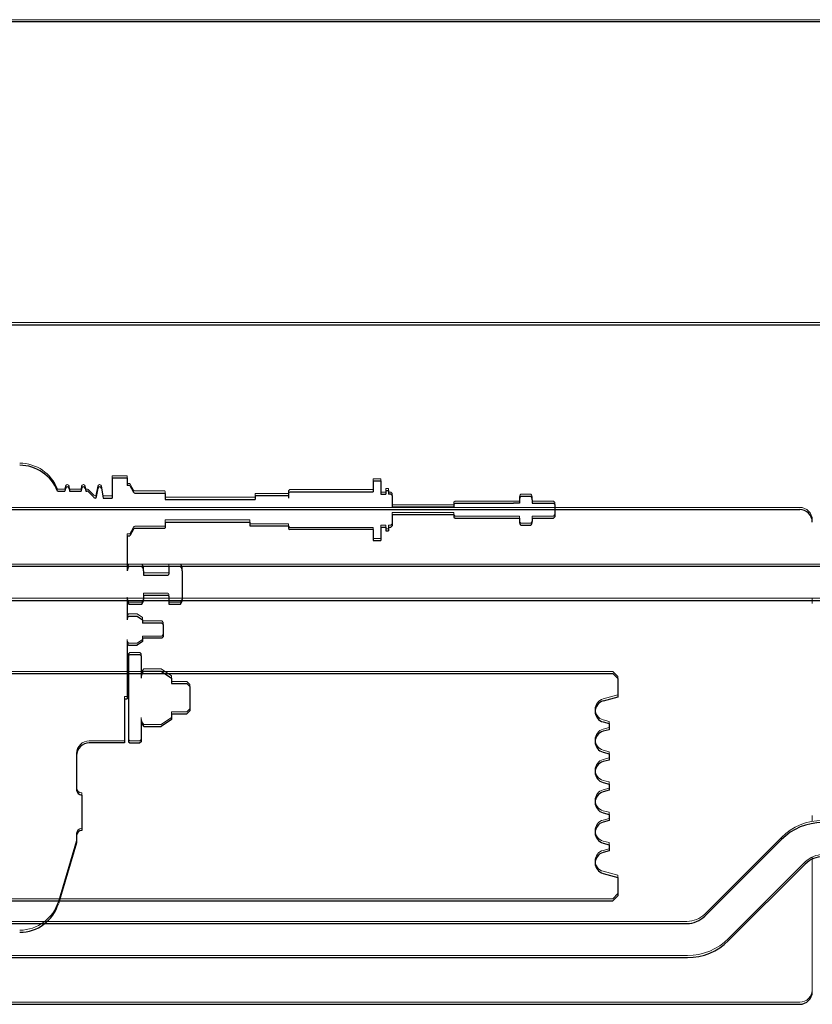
# Model space of a CAD drawing. Header units: millimetres. Extents: x -8642 to 28269, y -6609 to 3701.
# Tile 120 of 256: x 2313 to 2344, y -347 to -308. Entities that reach past the tile are written whole.
import ezdxf

# ---------------------------------------------------------------- set-up
doc = ezdxf.new("R2010")
doc.units = ezdxf.units.MM
doc.header["$LTSCALE"] = 1000
doc.header["$MEASUREMENT"] = 0
doc.linetypes.add('rzut 1 pietra$0$ArchiTECH.PC Solid Line Type', pattern=[0])
doc.linetypes.add('SUFIT_1 PIETRO$0$ArchiTECH.PC Solid Line Type', pattern=[0])
doc.layers.add('IS_ARCH', color=254, linetype='Continuous', lineweight=18)
doc.layers.add('SUFIT_1 PIETRO$0$INWENTARYZACJA', color=254, linetype='Continuous')

msp = doc.modelspace()

# ---------------------------------------------------------------- linework, layer by layer
at = {"layer": 'IS_ARCH', "linetype": 'rzut 1 pietra$0$ArchiTECH.PC Solid Line Type'}
for p, q in [((2383.87, -308), (2169.778, -308)), ((2384, -308), (2170, -308)), ((2181.778, -320), (2371.87, -320)), ((2182, -320), (2372, -320)), ((2182, -320), (2372, -320)), ((2182, -320), (2372, -320)), ((2182, -320), (2372, -320)), ((2316.568, -326.067), (2316.568, -326.867)), ((2316.568, -326.067), (2317.168, -326.067)), ((2316.568, -326.067), (2316.568, -326.867)), ((2316.568, -326.067), (2317.168, -326.067)), ((2316.568, -326.067), (2317.168, -326.067)), ((2316.568, -326.067), (2316.568, -326.867)), ((2317.168, -326.067), (2317.168, -326.367)), ((2317.168, -326.067), (2317.168, -326.367)), ((2317.168, -326.067), (2317.168, -326.367)), ((2317.265, -326.367), (2317.168, -326.367)), ((2317.265, -326.367), (2317.168, -326.367)), ((2317.265, -326.367), (2317.168, -326.367)), ((2317.265, -326.367), (2317.421, -326.637)), ((2317.265, -326.367), (2317.421, -326.637)), ((2317.265, -326.367), (2317.421, -326.637)), ((2326.908, -326.182), (2326.908, -326.617)), ((2326.908, -326.182), (2327.208, -326.182)), ((2326.908, -326.182), (2326.908, -326.617)), ((2326.908, -326.182), (2327.208, -326.182)), ((2326.908, -326.182), (2327.208, -326.182)), ((2326.908, -326.182), (2326.908, -326.617)), ((2327.208, -326.182), (2327.208, -326.717)), ((2327.208, -326.182), (2327.208, -326.717)), ((2327.208, -326.182), (2327.208, -326.717)), ((2314.403, -326.592), (2314.699, -326.592)), ((2314.403, -326.592), (2314.699, -326.592)), ((2314.403, -326.592), (2314.699, -326.592)), ((2314.72, -326.479), (2314.699, -326.592)), ((2314.72, -326.479), (2314.699, -326.592)), ((2314.72, -326.479), (2314.699, -326.592)), ((2314.867, -326.479), (2314.888, -326.592)), ((2314.867, -326.479), (2314.888, -326.592)), ((2314.867, -326.479), (2314.888, -326.592)), ((2314.888, -326.592), (2315.339, -326.592)), ((2314.888, -326.592), (2315.339, -326.592)), ((2314.888, -326.592), (2315.339, -326.592)), ((2315.36, -326.479), (2315.339, -326.592)), ((2315.36, -326.479), (2315.339, -326.592)), ((2315.36, -326.479), (2315.339, -326.592)), ((2315.507, -326.479), (2315.528, -326.592)), ((2315.507, -326.479), (2315.528, -326.592)), ((2315.507, -326.479), (2315.528, -326.592)), ((2315.528, -326.592), (2315.573, -326.592)), ((2315.528, -326.592), (2315.573, -326.592)), ((2315.528, -326.592), (2315.573, -326.592)), ((2315.615, -326.61), (2315.826, -326.82)), ((2315.615, -326.61), (2315.826, -326.82)), ((2315.615, -326.61), (2315.826, -326.82)), ((2316, -326.479), (2315.929, -326.867)), ((2316, -326.479), (2315.929, -326.867)), ((2316, -326.479), (2315.929, -326.867)), ((2316.147, -326.479), (2316.218, -326.867)), ((2316.147, -326.479), (2316.218, -326.867)), ((2316.147, -326.479), (2316.218, -326.867)), ((2316.568, -326.567), (2316.568, -326.867)), ((2316.568, -326.567), (2316.568, -326.867)), ((2316.568, -326.567), (2316.568, -326.867)), ((2317.473, -326.667), (2318.653, -326.667)), ((2317.473, -326.667), (2318.653, -326.667)), ((2317.473, -326.667), (2318.653, -326.667)), ((2318.653, -326.667), (2318.673, -326.687)), ((2318.653, -326.667), (2318.673, -326.687)), ((2318.653, -326.667), (2318.673, -326.687)), ((2318.673, -326.687), (2318.673, -326.917)), ((2318.673, -326.687), (2318.673, -326.917)), ((2318.673, -326.687), (2318.673, -326.917)), ((2322.229, -326.767), (2323.558, -326.767)), ((2322.229, -326.767), (2322.229, -326.917)), ((2322.229, -326.767), (2323.558, -326.767)), ((2322.229, -326.767), (2322.229, -326.917)), ((2322.229, -326.767), (2322.229, -326.917)), ((2322.229, -326.767), (2323.558, -326.767)), ((2323.608, -326.617), (2323.558, -326.667)), ((2323.608, -326.617), (2323.558, -326.667)), ((2323.608, -326.617), (2323.558, -326.667)), ((2323.558, -326.667), (2323.558, -326.867)), ((2323.558, -326.667), (2323.558, -326.867)), ((2323.558, -326.667), (2323.558, -326.867)), ((2323.608, -326.617), (2326.908, -326.617)), ((2323.608, -326.617), (2326.908, -326.617)), ((2323.608, -326.617), (2326.908, -326.617)), ((2327.208, -326.717), (2327.408, -326.717)), ((2327.208, -326.717), (2327.408, -326.717)), ((2327.208, -326.717), (2327.408, -326.717)), ((2327.408, -326.567), (2327.408, -326.717)), ((2327.408, -326.567), (2327.518, -326.567)), ((2327.408, -326.567), (2327.408, -326.717)), ((2327.408, -326.567), (2327.518, -326.567)), ((2327.408, -326.567), (2327.518, -326.567)), ((2327.408, -326.567), (2327.408, -326.717)), ((2327.518, -326.567), (2327.518, -326.717)), ((2327.518, -326.567), (2327.518, -326.717)), ((2327.518, -326.567), (2327.518, -326.717)), ((2327.608, -326.717), (2327.518, -326.717)), ((2327.608, -326.717), (2327.518, -326.717)), ((2327.608, -326.717), (2327.518, -326.717)), ((2327.608, -326.717), (2327.658, -326.767)), ((2327.608, -326.717), (2327.658, -326.767)), ((2327.608, -326.717), (2327.658, -326.767)), ((2327.658, -326.767), (2327.658, -326.942)), ((2327.658, -326.767), (2327.658, -326.942)), ((2327.658, -326.767), (2327.658, -326.942)), ((2332.76, -326.79), (2333.152, -326.79)), ((2332.76, -326.79), (2333.152, -326.79)), ((2332.76, -326.79), (2333.152, -326.79)), ((2316.218, -326.867), (2316.568, -326.867)), ((2316.218, -326.867), (2316.568, -326.867)), ((2316.218, -326.867), (2316.568, -326.867)), ((2318.673, -326.917), (2322.229, -326.917)), ((2318.673, -326.917), (2322.229, -326.917)), ((2318.673, -326.917), (2322.229, -326.917)), ((2327.658, -326.942), (2327.658, -327.017)), ((2327.658, -326.942), (2327.658, -327.017)), ((2327.658, -326.942), (2327.658, -327.017)), ((2327.658, -327.017), (2327.658, -327.217)), ((2327.658, -327.017), (2327.658, -327.217)), ((2327.658, -327.017), (2327.658, -327.217)), ((2327.658, -327.217), (2330.106, -327.217)), ((2327.658, -327.217), (2330.106, -327.217)), ((2327.658, -327.217), (2330.106, -327.217)), ((2330.156, -327.067), (2330.106, -327.117)), ((2330.156, -327.067), (2330.106, -327.117)), ((2330.156, -327.067), (2330.106, -327.117)), ((2330.106, -327.117), (2330.106, -327.217)), ((2330.106, -327.117), (2330.106, -327.217)), ((2330.106, -327.117), (2330.106, -327.217)), ((2330.156, -327.067), (2332.462, -327.067)), ((2330.156, -327.067), (2332.462, -327.067)), ((2330.156, -327.067), (2332.462, -327.067)), ((2332.706, -327.067), (2332.462, -327.067)), ((2332.706, -327.067), (2332.462, -327.067)), ((2332.706, -327.067), (2332.462, -327.067)), ((2332.706, -326.934), (2332.706, -327.067)), ((2332.706, -326.934), (2332.706, -327.067)), ((2332.706, -326.934), (2332.706, -327.067)), ((2333.206, -326.934), (2333.206, -327.067)), ((2333.206, -326.934), (2333.206, -327.067)), ((2333.206, -326.934), (2333.206, -327.067)), ((2333.206, -327.067), (2334.046, -327.067)), ((2333.206, -327.067), (2334.046, -327.067)), ((2333.206, -327.067), (2334.046, -327.067)), ((2334.046, -327.067), (2334.106, -327.127)), ((2334.046, -327.067), (2334.106, -327.127)), ((2334.046, -327.067), (2334.106, -327.127)), ((2334.106, -327.127), (2334.106, -327.607)), ((2334.106, -327.127), (2334.106, -327.607)), ((2334.106, -327.127), (2334.106, -327.607)), ((2287.2, -327.32), (2343.8, -327.32)), ((2287.2, -327.32), (2343.8, -327.32)), ((2287.2, -327.32), (2343.8, -327.32)), ((2327.658, -327.517), (2330.106, -327.517)), ((2327.658, -327.517), (2327.658, -327.717)), ((2327.658, -327.517), (2330.106, -327.517)), ((2327.658, -327.517), (2327.658, -327.717)), ((2327.658, -327.517), (2327.658, -327.717)), ((2327.658, -327.517), (2330.106, -327.517)), ((2330.106, -327.517), (2330.106, -327.617)), ((2330.106, -327.517), (2330.106, -327.617)), ((2330.106, -327.517), (2330.106, -327.617)), ((2330.106, -327.617), (2330.156, -327.667)), ((2330.106, -327.617), (2330.156, -327.667)), ((2330.106, -327.617), (2330.156, -327.667)), ((2334.106, -327.607), (2334.046, -327.667)), ((2334.106, -327.607), (2334.046, -327.667)), ((2334.106, -327.607), (2334.046, -327.667)), ((2318.673, -327.817), (2322.03, -327.817)), ((2318.673, -327.817), (2318.673, -327.857)), ((2318.673, -327.817), (2322.03, -327.817)), ((2318.673, -327.817), (2318.673, -327.857)), ((2318.673, -327.817), (2318.673, -327.857)), ((2318.673, -327.817), (2322.03, -327.817)), ((2318.673, -327.857), (2318.673, -328.047)), ((2318.673, -327.857), (2318.673, -328.047)), ((2318.673, -327.857), (2318.673, -328.047)), ((2322.03, -327.817), (2322.03, -327.967)), ((2322.03, -327.817), (2322.03, -327.967)), ((2322.03, -327.817), (2322.03, -327.967)), ((2322.03, -327.967), (2323.558, -327.967)), ((2322.03, -327.967), (2323.558, -327.967)), ((2322.03, -327.967), (2323.558, -327.967)), ((2323.558, -327.967), (2323.558, -328.067)), ((2323.558, -327.967), (2323.558, -328.067)), ((2323.558, -327.967), (2323.558, -328.067)), ((2327.208, -328.017), (2327.408, -328.017)), ((2327.208, -328.017), (2327.208, -328.552)), ((2327.208, -328.017), (2327.408, -328.017)), ((2327.208, -328.017), (2327.208, -328.552)), ((2327.208, -328.017), (2327.208, -328.552)), ((2327.208, -328.017), (2327.408, -328.017)), ((2327.408, -328.017), (2327.408, -328.167)), ((2327.408, -328.017), (2327.408, -328.167)), ((2327.408, -328.017), (2327.408, -328.167)), ((2327.518, -328.017), (2327.608, -328.017)), ((2327.518, -328.017), (2327.518, -328.167)), ((2327.518, -328.017), (2327.608, -328.017)), ((2327.518, -328.017), (2327.518, -328.167)), ((2327.518, -328.017), (2327.518, -328.167)), ((2327.518, -328.017), (2327.608, -328.017)), ((2327.658, -327.967), (2327.608, -328.017)), ((2327.658, -327.967), (2327.608, -328.017)), ((2327.658, -327.967), (2327.608, -328.017)), ((2327.658, -327.717), (2327.658, -327.792)), ((2327.658, -327.717), (2327.658, -327.792)), ((2327.658, -327.717), (2327.658, -327.792)), ((2327.658, -327.792), (2327.658, -327.967)), ((2327.658, -327.792), (2327.658, -327.967)), ((2327.658, -327.792), (2327.658, -327.967)), ((2330.156, -327.667), (2332.706, -327.667)), ((2330.156, -327.667), (2332.706, -327.667)), ((2330.156, -327.667), (2332.706, -327.667)), ((2332.706, -327.667), (2332.706, -327.8)), ((2332.706, -327.667), (2332.706, -327.8)), ((2332.706, -327.667), (2332.706, -327.8)), ((2332.76, -327.944), (2333.152, -327.944)), ((2332.76, -327.944), (2333.152, -327.944)), ((2332.76, -327.944), (2333.152, -327.944)), ((2333.206, -327.667), (2334.046, -327.667)), ((2333.206, -327.667), (2333.206, -327.8)), ((2333.206, -327.667), (2334.046, -327.667)), ((2333.206, -327.667), (2333.206, -327.8)), ((2333.206, -327.667), (2333.206, -327.8)), ((2333.206, -327.667), (2334.046, -327.667)), ((2317.168, -328.367), (2317.265, -328.367)), ((2317.168, -328.367), (2317.168, -328.467)), ((2317.168, -328.367), (2317.168, -329.078)), ((2317.168, -328.367), (2317.265, -328.367)), ((2317.168, -328.367), (2317.168, -328.467)), ((2317.168, -328.367), (2317.168, -329.078)), ((2317.168, -328.367), (2317.168, -329.078)), ((2317.168, -328.367), (2317.168, -328.467)), ((2317.168, -328.367), (2317.265, -328.367)), ((2317.421, -328.097), (2317.265, -328.367)), ((2317.421, -328.097), (2317.265, -328.367)), ((2317.421, -328.097), (2317.265, -328.367)), ((2318.653, -328.067), (2317.473, -328.067)), ((2318.653, -328.067), (2317.473, -328.067)), ((2318.653, -328.067), (2317.473, -328.067)), ((2318.673, -328.047), (2318.653, -328.067)), ((2318.673, -328.047), (2318.653, -328.067)), ((2318.673, -328.047), (2318.653, -328.067)), ((2323.558, -328.067), (2323.608, -328.117)), ((2323.558, -328.067), (2323.608, -328.117)), ((2323.558, -328.067), (2323.608, -328.117)), ((2326.908, -328.117), (2323.608, -328.117)), ((2326.908, -328.117), (2323.608, -328.117)), ((2326.908, -328.117), (2323.608, -328.117)), ((2326.908, -328.117), (2326.908, -328.552)), ((2326.908, -328.117), (2326.908, -328.552)), ((2326.908, -328.117), (2326.908, -328.552)), ((2327.408, -328.167), (2327.518, -328.167)), ((2327.408, -328.167), (2327.518, -328.167)), ((2327.408, -328.167), (2327.518, -328.167)), ((2326.908, -328.552), (2327.208, -328.552)), ((2326.908, -328.552), (2327.208, -328.552)), ((2326.908, -328.552), (2327.208, -328.552)), ((2317.168, -329.078), (2317.168, -329.754)), ((2317.168, -329.078), (2317.168, -329.754)), ((2317.168, -329.078), (2317.168, -329.754)), ((2282.35, -329.57), (2348.55, -329.57)), ((2282.35, -329.57), (2348.55, -329.57)), ((2282.35, -329.57), (2348.55, -329.57)), ((2317.238, -329.567), (2317.748, -329.567)), ((2317.238, -329.567), (2317.748, -329.567)), ((2317.238, -329.567), (2317.748, -329.567)), ((2318.819, -329.567), (2319.279, -329.567)), ((2318.819, -329.567), (2318.819, -329.877)), ((2318.819, -329.567), (2319.279, -329.567)), ((2318.819, -329.567), (2318.819, -329.877)), ((2318.819, -329.567), (2318.819, -329.877)), ((2318.819, -329.567), (2319.279, -329.567)), ((2317.818, -329.754), (2317.818, -329.917)), ((2317.818, -329.754), (2317.818, -329.917)), ((2317.818, -329.754), (2317.818, -329.917)), ((2317.818, -329.917), (2318.779, -329.917)), ((2317.818, -329.917), (2318.779, -329.917)), ((2317.818, -329.917), (2318.779, -329.917)), ((2319.349, -329.754), (2319.349, -330.88)), ((2319.349, -329.754), (2319.349, -330.88)), ((2319.349, -329.754), (2319.349, -330.88)), ((2317.818, -330.717), (2318.779, -330.717)), ((2317.818, -330.717), (2317.818, -330.88)), ((2317.818, -330.717), (2318.779, -330.717)), ((2317.818, -330.717), (2317.818, -330.88)), ((2317.818, -330.717), (2317.818, -330.88)), ((2317.818, -330.717), (2318.779, -330.717)), ((2282.35, -330.92), (2348.55, -330.92)), ((2282.35, -330.92), (2348.55, -330.92)), ((2282.35, -330.92), (2348.55, -330.92)), ((2317.168, -330.88), (2317.168, -331.684)), ((2317.168, -330.88), (2317.168, -331.684)), ((2317.168, -330.88), (2317.168, -331.684)), ((2317.238, -331.068), (2317.748, -331.068)), ((2317.238, -331.068), (2317.748, -331.068)), ((2317.238, -331.068), (2317.748, -331.068)), ((2318.819, -330.757), (2318.819, -331.068)), ((2318.819, -330.757), (2318.819, -331.068)), ((2318.819, -330.757), (2318.819, -331.068)), ((2318.819, -331.068), (2319.279, -331.068)), ((2318.819, -331.068), (2319.279, -331.068)), ((2318.819, -331.068), (2319.279, -331.068)), ((2344.3, -330.92), (2344.3, -331.12)), ((2344.3, -330.92), (2344.3, -331.12)), ((2344.3, -330.92), (2344.3, -331.12)), ((2317.222, -331.54), (2317.564, -331.54)), ((2317.222, -331.54), (2317.564, -331.54)), ((2317.222, -331.54), (2317.564, -331.54)), ((2317.564, -331.54), (2317.768, -331.684)), ((2317.564, -331.54), (2317.768, -331.684)), ((2317.564, -331.54), (2317.768, -331.684)), ((2317.768, -331.684), (2317.768, -331.817)), ((2317.768, -331.684), (2317.768, -331.817)), ((2317.768, -331.684), (2317.768, -331.817)), ((2318.535, -331.817), (2317.768, -331.817)), ((2318.535, -331.817), (2317.768, -331.817)), ((2318.535, -331.817), (2317.768, -331.817)), ((2318.535, -331.817), (2318.595, -331.877)), ((2318.535, -331.817), (2318.595, -331.877)), ((2318.535, -331.817), (2318.595, -331.877)), ((2318.595, -331.877), (2318.595, -332.357)), ((2318.595, -331.877), (2318.595, -332.357)), ((2318.595, -331.877), (2318.595, -332.357)), ((2317.168, -332.55), (2317.168, -334.817)), ((2317.168, -332.55), (2317.168, -334.817)), ((2317.168, -332.55), (2317.168, -334.817)), ((2317.222, -332.694), (2317.564, -332.694)), ((2317.222, -332.694), (2317.564, -332.694)), ((2317.222, -332.694), (2317.564, -332.694)), ((2317.768, -332.55), (2317.564, -332.694)), ((2317.768, -332.55), (2317.564, -332.694)), ((2317.768, -332.55), (2317.564, -332.694)), ((2317.768, -332.417), (2317.768, -332.55)), ((2318.535, -332.417), (2317.768, -332.417)), ((2317.768, -332.417), (2317.768, -332.55)), ((2318.535, -332.417), (2317.768, -332.417)), ((2318.535, -332.417), (2317.768, -332.417)), ((2317.768, -332.417), (2317.768, -332.55)), ((2318.595, -332.357), (2318.535, -332.417)), ((2318.595, -332.357), (2318.535, -332.417)), ((2318.595, -332.357), (2318.535, -332.417)), ((2317.268, -333.067), (2317.218, -333.117)), ((2317.268, -333.067), (2317.218, -333.117)), ((2317.268, -333.067), (2317.218, -333.117)), ((2317.268, -333.067), (2317.668, -333.067)), ((2317.268, -333.067), (2317.668, -333.067)), ((2317.268, -333.067), (2317.668, -333.067)), ((2317.668, -333.067), (2317.718, -333.117)), ((2317.668, -333.067), (2317.718, -333.117)), ((2317.668, -333.067), (2317.718, -333.117)), ((2317.218, -333.117), (2317.218, -336.517)), ((2317.218, -333.117), (2317.218, -336.517)), ((2317.218, -333.117), (2317.218, -336.517)), ((2317.718, -333.117), (2317.718, -333.994)), ((2317.718, -333.117), (2317.718, -333.994)), ((2317.718, -333.117), (2317.718, -333.994)), ((2294.6, -333.82), (2336.4, -333.82)), ((2294.6, -333.82), (2336.4, -333.82)), ((2294.6, -333.82), (2336.4, -333.82)), ((2317.82, -333.72), (2318.516, -333.72)), ((2317.82, -333.72), (2318.516, -333.72)), ((2317.82, -333.72), (2318.516, -333.72)), ((2318.516, -333.72), (2318.918, -333.994)), ((2318.516, -333.72), (2318.918, -333.994)), ((2318.516, -333.72), (2318.918, -333.994)), ((2336.4, -333.82), (2336.6, -334.02)), ((2336.4, -333.82), (2336.6, -334.02)), ((2336.4, -333.82), (2336.6, -334.02)), ((2318.918, -333.994), (2318.918, -334.217)), ((2318.918, -333.994), (2318.918, -334.217)), ((2318.918, -333.994), (2318.918, -334.217)), ((2318.918, -334.217), (2319.527, -334.217)), ((2318.918, -334.217), (2319.527, -334.217)), ((2318.918, -334.217), (2319.527, -334.217)), ((2319.527, -334.217), (2319.647, -334.337)), ((2319.527, -334.217), (2319.647, -334.337)), ((2319.527, -334.217), (2319.647, -334.337)), ((2336.6, -334.02), (2336.6, -334.749)), ((2336.6, -334.02), (2336.6, -334.749)), ((2336.6, -334.02), (2336.6, -334.749)), ((2319.647, -334.337), (2319.647, -335.297)), ((2319.647, -334.337), (2319.647, -335.297)), ((2319.647, -334.337), (2319.647, -335.297)), ((2317.065, -334.817), (2317.065, -336.567)), ((2317.065, -334.817), (2317.168, -334.817)), ((2317.065, -334.817), (2317.065, -336.567)), ((2317.065, -334.817), (2317.168, -334.817)), ((2317.065, -334.817), (2317.168, -334.817)), ((2317.065, -334.817), (2317.065, -336.567)), ((2336.6, -334.749), (2336.019, -334.905)), ((2336.6, -334.749), (2336.019, -334.905)), ((2336.6, -334.749), (2336.019, -334.905)), ((2318.918, -335.417), (2318.918, -335.64)), ((2318.918, -335.417), (2319.527, -335.417)), ((2318.918, -335.417), (2318.918, -335.64)), ((2318.918, -335.417), (2319.527, -335.417)), ((2318.918, -335.417), (2319.527, -335.417)), ((2318.918, -335.417), (2318.918, -335.64)), ((2319.647, -335.297), (2319.527, -335.417)), ((2319.647, -335.297), (2319.527, -335.417)), ((2319.647, -335.297), (2319.527, -335.417)), ((2317.718, -335.64), (2317.718, -336.517)), ((2317.718, -335.64), (2317.718, -336.517)), ((2317.718, -335.64), (2317.718, -336.517)), ((2318.918, -335.64), (2318.516, -335.914)), ((2318.918, -335.64), (2318.516, -335.914)), ((2318.918, -335.64), (2318.516, -335.914)), ((2336.019, -335.735), (2336.25, -335.797)), ((2336.019, -335.735), (2336.25, -335.797)), ((2336.019, -335.735), (2336.25, -335.797)), ((2336.25, -335.797), (2336.25, -336.043)), ((2336.25, -335.797), (2336.25, -336.043)), ((2336.25, -335.797), (2336.25, -336.043)), ((2317.82, -335.914), (2318.516, -335.914)), ((2317.82, -335.914), (2318.516, -335.914)), ((2317.82, -335.914), (2318.516, -335.914)), ((2336.25, -336.043), (2336.019, -336.105)), ((2336.25, -336.043), (2336.019, -336.105)), ((2336.25, -336.043), (2336.019, -336.105)), ((2317.065, -336.567), (2315.665, -336.567)), ((2317.065, -336.567), (2315.665, -336.567)), ((2317.065, -336.567), (2315.665, -336.567)), ((2317.218, -336.517), (2317.268, -336.567)), ((2317.218, -336.517), (2317.268, -336.567)), ((2317.218, -336.517), (2317.268, -336.567)), ((2317.268, -336.567), (2317.668, -336.567)), ((2317.268, -336.567), (2317.668, -336.567)), ((2317.268, -336.567), (2317.668, -336.567)), ((2317.718, -336.517), (2317.668, -336.567)), ((2317.718, -336.517), (2317.668, -336.567)), ((2317.718, -336.517), (2317.668, -336.567)), ((2336.019, -336.935), (2336.25, -336.997)), ((2336.019, -336.935), (2336.25, -336.997)), ((2336.019, -336.935), (2336.25, -336.997)), ((2315.165, -337.067), (2315.165, -338.431)), ((2315.165, -337.067), (2315.165, -338.431)), ((2315.165, -337.067), (2315.165, -338.431)), ((2336.25, -337.243), (2336.019, -337.305)), ((2336.25, -337.243), (2336.019, -337.305)), ((2336.25, -337.243), (2336.019, -337.305)), ((2336.25, -336.997), (2336.25, -337.243)), ((2336.25, -336.997), (2336.25, -337.243)), ((2336.25, -336.997), (2336.25, -337.243)), ((2336.019, -338.135), (2336.25, -338.197)), ((2336.019, -338.135), (2336.25, -338.197)), ((2336.019, -338.135), (2336.25, -338.197)), ((2336.25, -338.443), (2336.019, -338.505)), ((2336.25, -338.443), (2336.019, -338.505)), ((2336.25, -338.443), (2336.019, -338.505)), ((2336.25, -338.197), (2336.25, -338.443)), ((2336.25, -338.197), (2336.25, -338.443)), ((2336.25, -338.197), (2336.25, -338.443)), ((2315.365, -338.631), (2315.365, -340.031)), ((2315.365, -338.631), (2315.365, -340.031)), ((2315.365, -338.631), (2315.365, -340.031)), ((2336.019, -339.335), (2336.25, -339.397)), ((2336.019, -339.335), (2336.25, -339.397)), ((2336.019, -339.335), (2336.25, -339.397)), ((2336.25, -339.643), (2336.019, -339.705)), ((2336.25, -339.643), (2336.019, -339.705)), ((2336.25, -339.643), (2336.019, -339.705)), ((2336.25, -339.397), (2336.25, -339.643)), ((2336.25, -339.397), (2336.25, -339.643)), ((2336.25, -339.397), (2336.25, -339.643)), ((2344.3, -339.52), (2344.3, -339.756)), ((2344.3, -339.52), (2344.3, -339.756)), ((2344.3, -339.52), (2344.3, -339.756)), ((2315.165, -340.231), (2315.165, -340.517)), ((2315.165, -340.231), (2315.165, -340.517)), ((2315.165, -340.231), (2315.165, -340.517)), ((2343.078, -340.394), (2340.044, -343.427)), ((2343.078, -340.394), (2340.044, -343.427)), ((2343.078, -340.394), (2340.044, -343.427)), ((2315.165, -340.517), (2314.442, -342.927)), ((2315.165, -340.517), (2314.442, -342.927)), ((2315.165, -340.517), (2314.442, -342.927)), ((2336.019, -340.535), (2336.25, -340.597)), ((2336.019, -340.535), (2336.25, -340.597)), ((2336.019, -340.535), (2336.25, -340.597)), ((2336.25, -340.843), (2336.019, -340.905)), ((2336.25, -340.843), (2336.019, -340.905)), ((2336.25, -340.843), (2336.019, -340.905)), ((2336.25, -340.597), (2336.25, -340.843)), ((2336.25, -340.597), (2336.25, -340.843)), ((2336.25, -340.597), (2336.25, -340.843)), ((2344.3, -341.165), (2344.3, -346.42)), ((2344.3, -341.165), (2344.3, -346.42)), ((2344.3, -341.165), (2344.3, -346.42)), ((2344.018, -341.363), (2340.984, -344.396)), ((2344.018, -341.363), (2340.984, -344.396)), ((2344.018, -341.363), (2340.984, -344.396)), ((2336.019, -341.735), (2336.6, -341.891)), ((2336.019, -341.735), (2336.6, -341.891)), ((2336.019, -341.735), (2336.6, -341.891)), ((2336.6, -341.891), (2336.6, -342.62)), ((2336.6, -341.891), (2336.6, -342.62)), ((2336.6, -341.891), (2336.6, -342.62)), ((2294.6, -342.82), (2336.4, -342.82)), ((2294.6, -342.82), (2336.4, -342.82)), ((2294.6, -342.82), (2336.4, -342.82)), ((2336.6, -342.62), (2336.4, -342.82)), ((2336.6, -342.62), (2336.4, -342.82)), ((2336.6, -342.62), (2336.4, -342.82)), ((2291.663, -343.72), (2339.337, -343.72)), ((2291.663, -343.72), (2339.337, -343.72)), ((2291.663, -343.72), (2339.337, -343.72)), ((2291.642, -345.07), (2339.358, -345.07)), ((2291.642, -345.07), (2339.358, -345.07)), ((2291.642, -345.07), (2339.358, -345.07)), ((2287.2, -346.92), (2343.8, -346.92)), ((2287.2, -346.92), (2343.8, -346.92)), ((2287.2, -346.92), (2343.8, -346.92))]:
    msp.add_line(p, q, dxfattribs=at)
for centre, radius, start, end in [((2312.909, -327.167), 1.6, 21.0618, 90), ((2314.794, -326.492), 0.075, 10.3625, 169.6375), ((2315.434, -326.492), 0.075, 10.3625, 169.6375), ((2316.074, -326.492), 0.075, 10.3625, 169.6375), ((2315.573, -326.652), 0.06, 45, 90), ((2315.939, -326.707), 0.16, 225, 266.3379), ((2317.473, -326.607), 0.06, 210, 270), ((2332.926, -326.934), 0.221, 139.1176, 180), ((2332.985, -326.934), 0.221, 0, 40.8824), ((2343.8, -327.82), 0.5, 0, 90), ((2332.926, -327.8), 0.221, 180, 220.8824), ((2332.985, -327.8), 0.221, 319.1176, 0), ((2317.473, -328.127), 0.06, 90, 150), ((2317.455, -329.754), 0.287, 139.1176, 180), ((2317.531, -329.754), 0.287, 0, 40.8824), ((2319.062, -329.754), 0.287, 0, 40.8824), ((2318.779, -329.877), 0.04, 270, 0), ((2318.779, -330.757), 0.04, 0, 90), ((2317.455, -330.88), 0.287, 180, 220.8824), ((2317.531, -330.88), 0.287, 319.1176, 0), ((2319.062, -330.88), 0.287, 319.1176, 0), ((2317.388, -331.684), 0.221, 139.1176, 180), ((2317.388, -332.55), 0.221, 180, 220.8824), ((2318.137, -333.994), 0.419, 139.1176, 180), ((2336.13, -335.32), 0.43, 105, 180), ((2336.13, -335.32), 0.43, 180, 255), ((2318.137, -335.64), 0.419, 180, 220.8824), ((2336.13, -336.52), 0.43, 105, 180), ((2315.665, -337.067), 0.5, 90, 180), ((2336.13, -336.52), 0.43, 180, 255), ((2336.13, -337.72), 0.43, 105, 180), ((2336.13, -337.72), 0.43, 180, 255), ((2315.365, -338.431), 0.2, 180, 270), ((2336.13, -338.92), 0.43, 105, 180), ((2336.13, -338.92), 0.43, 180, 255), ((2336.13, -340.12), 0.43, 105, 180), ((2344.704, -342.02), 2.3, 90, 135), ((2315.365, -340.231), 0.2, 90, 180), ((2336.13, -340.12), 0.43, 180, 255), ((2336.13, -341.32), 0.43, 105, 180), ((2344.725, -342.07), 1, 90, 135), ((2336.13, -341.32), 0.43, 180, 255), ((2312.909, -342.467), 1.6, 270, 343.3008), ((2339.337, -342.72), 1, 270, 315), ((2339.358, -342.77), 2.3, 270, 315), ((2343.8, -346.42), 0.5, 270, 0)]:
    msp.add_arc(centre, radius, start, end, dxfattribs=at)
at = {"layer": 'SUFIT_1 PIETRO$0$INWENTARYZACJA', "linetype": 'SUFIT_1 PIETRO$0$ArchiTECH.PC Solid Line Type'}
for p, q in [((2383.87, -308.084), (2169.778, -308.084)), ((2384, -308.084), (2170, -308.084)), ((2181.778, -320.084), (2371.87, -320.084)), ((2182, -320.084), (2372, -320.084)), ((2182, -320.084), (2372, -320.084)), ((2182, -320.084), (2372, -320.084)), ((2182, -320.084), (2372, -320.084)), ((2316.568, -326.151), (2316.568, -326.951)), ((2316.568, -326.151), (2317.168, -326.151)), ((2316.568, -326.151), (2317.168, -326.151)), ((2316.568, -326.151), (2316.568, -326.951)), ((2316.568, -326.151), (2317.168, -326.151)), ((2316.568, -326.151), (2316.568, -326.951)), ((2317.168, -326.151), (2317.168, -326.451)), ((2317.168, -326.151), (2317.168, -326.451)), ((2317.168, -326.151), (2317.168, -326.451)), ((2317.265, -326.451), (2317.168, -326.451)), ((2317.265, -326.451), (2317.168, -326.451)), ((2317.265, -326.451), (2317.168, -326.451)), ((2317.265, -326.451), (2317.421, -326.721)), ((2317.265, -326.451), (2317.421, -326.721)), ((2317.265, -326.451), (2317.421, -326.721)), ((2326.908, -326.266), (2326.908, -326.701)), ((2326.908, -326.266), (2327.208, -326.266)), ((2326.908, -326.266), (2327.208, -326.266)), ((2326.908, -326.266), (2326.908, -326.701)), ((2326.908, -326.266), (2327.208, -326.266)), ((2326.908, -326.266), (2326.908, -326.701)), ((2327.208, -326.266), (2327.208, -326.801)), ((2327.208, -326.266), (2327.208, -326.801)), ((2327.208, -326.266), (2327.208, -326.801)), ((2314.403, -326.676), (2314.699, -326.676)), ((2314.403, -326.676), (2314.699, -326.676)), ((2314.403, -326.676), (2314.699, -326.676)), ((2314.72, -326.562), (2314.699, -326.676)), ((2314.72, -326.562), (2314.699, -326.676)), ((2314.72, -326.562), (2314.699, -326.676)), ((2314.867, -326.562), (2314.888, -326.676)), ((2314.867, -326.562), (2314.888, -326.676)), ((2314.867, -326.562), (2314.888, -326.676)), ((2314.888, -326.676), (2315.339, -326.676)), ((2314.888, -326.676), (2315.339, -326.676)), ((2314.888, -326.676), (2315.339, -326.676)), ((2315.36, -326.562), (2315.339, -326.676)), ((2315.36, -326.562), (2315.339, -326.676)), ((2315.36, -326.562), (2315.339, -326.676)), ((2315.507, -326.562), (2315.528, -326.676)), ((2315.507, -326.562), (2315.528, -326.676)), ((2315.507, -326.562), (2315.528, -326.676)), ((2315.528, -326.676), (2315.573, -326.676)), ((2315.528, -326.676), (2315.573, -326.676)), ((2315.528, -326.676), (2315.573, -326.676)), ((2315.615, -326.693), (2315.826, -326.904)), ((2315.615, -326.693), (2315.826, -326.904)), ((2315.615, -326.693), (2315.826, -326.904)), ((2316, -326.562), (2315.929, -326.951)), ((2316, -326.562), (2315.929, -326.951)), ((2316, -326.562), (2315.929, -326.951)), ((2316.147, -326.562), (2316.218, -326.951)), ((2316.147, -326.562), (2316.218, -326.951)), ((2316.147, -326.562), (2316.218, -326.951)), ((2316.568, -326.651), (2316.568, -326.951)), ((2316.568, -326.651), (2316.568, -326.951)), ((2316.568, -326.651), (2316.568, -326.951)), ((2317.473, -326.751), (2318.653, -326.751)), ((2317.473, -326.751), (2318.653, -326.751)), ((2317.473, -326.751), (2318.653, -326.751)), ((2318.653, -326.751), (2318.673, -326.771)), ((2318.653, -326.751), (2318.673, -326.771)), ((2318.653, -326.751), (2318.673, -326.771)), ((2318.673, -326.771), (2318.673, -327.001)), ((2318.673, -326.771), (2318.673, -327.001)), ((2318.673, -326.771), (2318.673, -327.001)), ((2322.229, -326.851), (2323.558, -326.851)), ((2322.229, -326.851), (2322.229, -327.001)), ((2322.229, -326.851), (2322.229, -327.001)), ((2322.229, -326.851), (2323.558, -326.851)), ((2322.229, -326.851), (2322.229, -327.001)), ((2322.229, -326.851), (2323.558, -326.851)), ((2323.608, -326.701), (2323.558, -326.751)), ((2323.608, -326.701), (2323.558, -326.751)), ((2323.608, -326.701), (2323.558, -326.751)), ((2323.558, -326.751), (2323.558, -326.951)), ((2323.558, -326.751), (2323.558, -326.951)), ((2323.558, -326.751), (2323.558, -326.951)), ((2323.608, -326.701), (2326.908, -326.701)), ((2323.608, -326.701), (2326.908, -326.701)), ((2323.608, -326.701), (2326.908, -326.701)), ((2327.208, -326.801), (2327.408, -326.801)), ((2327.208, -326.801), (2327.408, -326.801)), ((2327.208, -326.801), (2327.408, -326.801)), ((2327.408, -326.651), (2327.408, -326.801)), ((2327.408, -326.651), (2327.518, -326.651)), ((2327.408, -326.651), (2327.518, -326.651)), ((2327.408, -326.651), (2327.408, -326.801)), ((2327.408, -326.651), (2327.518, -326.651)), ((2327.408, -326.651), (2327.408, -326.801)), ((2327.518, -326.651), (2327.518, -326.801)), ((2327.518, -326.651), (2327.518, -326.801)), ((2327.518, -326.651), (2327.518, -326.801)), ((2327.608, -326.801), (2327.518, -326.801)), ((2327.608, -326.801), (2327.518, -326.801)), ((2327.608, -326.801), (2327.518, -326.801)), ((2327.608, -326.801), (2327.658, -326.851)), ((2327.608, -326.801), (2327.658, -326.851)), ((2327.608, -326.801), (2327.658, -326.851)), ((2327.658, -326.851), (2327.658, -327.026)), ((2327.658, -326.851), (2327.658, -327.026)), ((2327.658, -326.851), (2327.658, -327.026)), ((2316.218, -326.951), (2316.568, -326.951)), ((2316.218, -326.951), (2316.568, -326.951)), ((2316.218, -326.951), (2316.568, -326.951)), ((2318.673, -327.001), (2322.229, -327.001)), ((2318.673, -327.001), (2322.229, -327.001)), ((2318.673, -327.001), (2322.229, -327.001)), ((2327.658, -327.026), (2327.658, -327.101)), ((2327.658, -327.026), (2327.658, -327.101)), ((2327.658, -327.026), (2327.658, -327.101)), ((2327.658, -327.101), (2327.658, -327.301)), ((2327.658, -327.101), (2327.658, -327.301)), ((2327.658, -327.101), (2327.658, -327.301)), ((2330.156, -327.151), (2330.106, -327.201)), ((2330.156, -327.151), (2330.106, -327.201)), ((2330.156, -327.151), (2330.106, -327.201)), ((2330.106, -327.201), (2330.106, -327.301)), ((2330.106, -327.201), (2330.106, -327.301)), ((2330.106, -327.201), (2330.106, -327.301)), ((2330.156, -327.151), (2332.462, -327.151)), ((2330.156, -327.151), (2332.462, -327.151)), ((2330.156, -327.151), (2332.462, -327.151)), ((2332.706, -327.151), (2332.462, -327.151)), ((2332.706, -327.151), (2332.462, -327.151)), ((2332.706, -327.151), (2332.462, -327.151)), ((2332.706, -327.018), (2332.706, -327.151)), ((2332.706, -327.018), (2332.706, -327.151)), ((2332.706, -327.018), (2332.706, -327.151)), ((2332.76, -326.874), (2333.152, -326.874)), ((2332.76, -326.874), (2333.152, -326.874)), ((2332.76, -326.874), (2333.152, -326.874)), ((2333.206, -327.018), (2333.206, -327.151)), ((2333.206, -327.018), (2333.206, -327.151)), ((2333.206, -327.018), (2333.206, -327.151)), ((2333.206, -327.151), (2334.046, -327.151)), ((2333.206, -327.151), (2334.046, -327.151)), ((2333.206, -327.151), (2334.046, -327.151)), ((2334.046, -327.151), (2334.106, -327.211)), ((2334.046, -327.151), (2334.106, -327.211)), ((2334.046, -327.151), (2334.106, -327.211)), ((2334.106, -327.211), (2334.106, -327.691)), ((2334.106, -327.211), (2334.106, -327.691)), ((2334.106, -327.211), (2334.106, -327.691)), ((2287.2, -327.404), (2343.8, -327.404)), ((2287.2, -327.404), (2343.8, -327.404)), ((2287.2, -327.404), (2343.8, -327.404)), ((2327.658, -327.301), (2330.106, -327.301)), ((2327.658, -327.301), (2330.106, -327.301)), ((2327.658, -327.301), (2330.106, -327.301)), ((2327.658, -327.601), (2330.106, -327.601)), ((2327.658, -327.601), (2327.658, -327.801)), ((2327.658, -327.601), (2327.658, -327.801)), ((2327.658, -327.601), (2330.106, -327.601)), ((2327.658, -327.601), (2327.658, -327.801)), ((2327.658, -327.601), (2330.106, -327.601)), ((2330.106, -327.601), (2330.106, -327.701)), ((2330.106, -327.601), (2330.106, -327.701)), ((2330.106, -327.601), (2330.106, -327.701)), ((2318.673, -327.901), (2322.03, -327.901)), ((2318.673, -327.901), (2318.673, -327.941)), ((2318.673, -327.901), (2318.673, -327.941)), ((2318.673, -327.901), (2322.03, -327.901)), ((2318.673, -327.901), (2318.673, -327.941)), ((2318.673, -327.901), (2322.03, -327.901)), ((2318.673, -327.941), (2318.673, -328.131)), ((2318.673, -327.941), (2318.673, -328.131)), ((2318.673, -327.941), (2318.673, -328.131)), ((2322.03, -327.901), (2322.03, -328.051)), ((2322.03, -327.901), (2322.03, -328.051)), ((2322.03, -327.901), (2322.03, -328.051)), ((2327.658, -327.801), (2327.658, -327.876)), ((2327.658, -327.801), (2327.658, -327.876)), ((2327.658, -327.801), (2327.658, -327.876)), ((2327.658, -327.876), (2327.658, -328.051)), ((2327.658, -327.876), (2327.658, -328.051)), ((2327.658, -327.876), (2327.658, -328.051)), ((2330.106, -327.701), (2330.156, -327.751)), ((2330.106, -327.701), (2330.156, -327.751)), ((2330.106, -327.701), (2330.156, -327.751)), ((2330.156, -327.751), (2332.706, -327.751)), ((2330.156, -327.751), (2332.706, -327.751)), ((2330.156, -327.751), (2332.706, -327.751)), ((2332.706, -327.751), (2332.706, -327.884)), ((2332.706, -327.751), (2332.706, -327.884)), ((2332.706, -327.751), (2332.706, -327.884)), ((2333.206, -327.751), (2334.046, -327.751)), ((2333.206, -327.751), (2333.206, -327.884)), ((2333.206, -327.751), (2333.206, -327.884)), ((2333.206, -327.751), (2334.046, -327.751)), ((2333.206, -327.751), (2333.206, -327.884)), ((2333.206, -327.751), (2334.046, -327.751)), ((2334.106, -327.691), (2334.046, -327.751)), ((2334.106, -327.691), (2334.046, -327.751)), ((2334.106, -327.691), (2334.046, -327.751)), ((2317.421, -328.181), (2317.265, -328.451)), ((2317.421, -328.181), (2317.265, -328.451)), ((2317.421, -328.181), (2317.265, -328.451)), ((2318.653, -328.151), (2317.473, -328.151)), ((2318.653, -328.151), (2317.473, -328.151)), ((2318.653, -328.151), (2317.473, -328.151)), ((2318.673, -328.131), (2318.653, -328.151)), ((2318.673, -328.131), (2318.653, -328.151)), ((2318.673, -328.131), (2318.653, -328.151)), ((2322.03, -328.051), (2323.558, -328.051)), ((2322.03, -328.051), (2323.558, -328.051)), ((2322.03, -328.051), (2323.558, -328.051)), ((2323.558, -328.051), (2323.558, -328.151)), ((2323.558, -328.051), (2323.558, -328.151)), ((2323.558, -328.051), (2323.558, -328.151)), ((2323.558, -328.151), (2323.608, -328.201)), ((2323.558, -328.151), (2323.608, -328.201)), ((2323.558, -328.151), (2323.608, -328.201)), ((2326.908, -328.201), (2323.608, -328.201)), ((2326.908, -328.201), (2323.608, -328.201)), ((2326.908, -328.201), (2323.608, -328.201)), ((2326.908, -328.201), (2326.908, -328.636)), ((2326.908, -328.201), (2326.908, -328.636)), ((2326.908, -328.201), (2326.908, -328.636)), ((2327.208, -328.101), (2327.408, -328.101)), ((2327.208, -328.101), (2327.208, -328.636)), ((2327.208, -328.101), (2327.208, -328.636)), ((2327.208, -328.101), (2327.408, -328.101)), ((2327.208, -328.101), (2327.208, -328.636)), ((2327.208, -328.101), (2327.408, -328.101)), ((2327.408, -328.101), (2327.408, -328.251)), ((2327.408, -328.101), (2327.408, -328.251)), ((2327.408, -328.101), (2327.408, -328.251)), ((2327.408, -328.251), (2327.518, -328.251)), ((2327.408, -328.251), (2327.518, -328.251)), ((2327.408, -328.251), (2327.518, -328.251)), ((2327.518, -328.101), (2327.608, -328.101)), ((2327.518, -328.101), (2327.518, -328.251)), ((2327.518, -328.101), (2327.518, -328.251)), ((2327.518, -328.101), (2327.608, -328.101)), ((2327.518, -328.101), (2327.518, -328.251)), ((2327.518, -328.101), (2327.608, -328.101)), ((2327.658, -328.051), (2327.608, -328.101)), ((2327.658, -328.051), (2327.608, -328.101)), ((2327.658, -328.051), (2327.608, -328.101)), ((2332.76, -328.028), (2333.152, -328.028)), ((2332.76, -328.028), (2333.152, -328.028)), ((2332.76, -328.028), (2333.152, -328.028)), ((2317.168, -328.451), (2317.265, -328.451)), ((2317.168, -328.451), (2317.168, -328.551)), ((2317.168, -328.451), (2317.168, -329.162)), ((2317.168, -328.451), (2317.168, -329.162)), ((2317.168, -328.451), (2317.168, -328.551)), ((2317.168, -328.451), (2317.265, -328.451)), ((2317.168, -328.451), (2317.168, -329.162)), ((2317.168, -328.451), (2317.168, -328.551)), ((2317.168, -328.451), (2317.265, -328.451)), ((2326.908, -328.636), (2327.208, -328.636)), ((2326.908, -328.636), (2327.208, -328.636)), ((2326.908, -328.636), (2327.208, -328.636)), ((2317.168, -329.162), (2317.168, -329.838)), ((2317.168, -329.162), (2317.168, -329.838)), ((2317.168, -329.162), (2317.168, -329.838)), ((2282.35, -329.654), (2348.55, -329.654)), ((2282.35, -329.654), (2348.55, -329.654)), ((2282.35, -329.654), (2348.55, -329.654)), ((2317.238, -329.65), (2317.748, -329.65)), ((2317.238, -329.65), (2317.748, -329.65)), ((2317.238, -329.65), (2317.748, -329.65)), ((2317.818, -329.838), (2317.818, -330.001)), ((2317.818, -329.838), (2317.818, -330.001)), ((2317.818, -329.838), (2317.818, -330.001)), ((2318.819, -329.65), (2319.279, -329.65)), ((2318.819, -329.65), (2318.819, -329.961)), ((2318.819, -329.65), (2318.819, -329.961)), ((2318.819, -329.65), (2319.279, -329.65)), ((2318.819, -329.65), (2318.819, -329.961)), ((2318.819, -329.65), (2319.279, -329.65)), ((2319.349, -329.838), (2319.349, -330.964)), ((2319.349, -329.838), (2319.349, -330.964)), ((2319.349, -329.838), (2319.349, -330.964)), ((2317.818, -330.001), (2318.779, -330.001)), ((2317.818, -330.001), (2318.779, -330.001)), ((2317.818, -330.001), (2318.779, -330.001)), ((2282.35, -331.004), (2348.55, -331.004)), ((2282.35, -331.004), (2348.55, -331.004)), ((2282.35, -331.004), (2348.55, -331.004)), ((2317.168, -330.964), (2317.168, -331.768)), ((2317.168, -330.964), (2317.168, -331.768)), ((2317.168, -330.964), (2317.168, -331.768)), ((2317.818, -330.801), (2318.779, -330.801)), ((2317.818, -330.801), (2317.818, -330.964)), ((2317.818, -330.801), (2317.818, -330.964)), ((2317.818, -330.801), (2318.779, -330.801)), ((2317.818, -330.801), (2317.818, -330.964)), ((2317.818, -330.801), (2318.779, -330.801)), ((2318.819, -330.841), (2318.819, -331.151)), ((2318.819, -330.841), (2318.819, -331.151)), ((2318.819, -330.841), (2318.819, -331.151)), ((2317.238, -331.151), (2317.748, -331.151)), ((2317.238, -331.151), (2317.748, -331.151)), ((2317.238, -331.151), (2317.748, -331.151)), ((2318.819, -331.151), (2319.279, -331.151)), ((2318.819, -331.151), (2319.279, -331.151)), ((2318.819, -331.151), (2319.279, -331.151)), ((2317.222, -331.624), (2317.564, -331.624)), ((2317.222, -331.624), (2317.564, -331.624)), ((2317.222, -331.624), (2317.564, -331.624)), ((2317.564, -331.624), (2317.768, -331.768)), ((2317.564, -331.624), (2317.768, -331.768)), ((2317.564, -331.624), (2317.768, -331.768)), ((2317.768, -331.768), (2317.768, -331.901)), ((2317.768, -331.768), (2317.768, -331.901)), ((2317.768, -331.768), (2317.768, -331.901)), ((2318.535, -331.901), (2317.768, -331.901)), ((2318.535, -331.901), (2317.768, -331.901)), ((2318.535, -331.901), (2317.768, -331.901)), ((2318.535, -331.901), (2318.595, -331.961)), ((2318.535, -331.901), (2318.595, -331.961)), ((2318.535, -331.901), (2318.595, -331.961)), ((2318.595, -331.961), (2318.595, -332.441)), ((2318.595, -331.961), (2318.595, -332.441)), ((2318.595, -331.961), (2318.595, -332.441)), ((2317.168, -332.634), (2317.168, -334.901)), ((2317.168, -332.634), (2317.168, -334.901)), ((2317.168, -332.634), (2317.168, -334.901)), ((2317.768, -332.634), (2317.564, -332.778)), ((2317.768, -332.634), (2317.564, -332.778)), ((2317.768, -332.634), (2317.564, -332.778)), ((2317.768, -332.501), (2317.768, -332.634)), ((2318.535, -332.501), (2317.768, -332.501)), ((2318.535, -332.501), (2317.768, -332.501)), ((2317.768, -332.501), (2317.768, -332.634)), ((2318.535, -332.501), (2317.768, -332.501)), ((2317.768, -332.501), (2317.768, -332.634)), ((2318.595, -332.441), (2318.535, -332.501)), ((2318.595, -332.441), (2318.535, -332.501)), ((2318.595, -332.441), (2318.535, -332.501)), ((2317.222, -332.778), (2317.564, -332.778)), ((2317.222, -332.778), (2317.564, -332.778)), ((2317.222, -332.778), (2317.564, -332.778)), ((2317.268, -333.151), (2317.218, -333.201)), ((2317.268, -333.151), (2317.218, -333.201)), ((2317.268, -333.151), (2317.218, -333.201)), ((2317.218, -333.201), (2317.218, -336.601)), ((2317.218, -333.201), (2317.218, -336.601)), ((2317.218, -333.201), (2317.218, -336.601)), ((2317.268, -333.151), (2317.668, -333.151)), ((2317.268, -333.151), (2317.668, -333.151)), ((2317.268, -333.151), (2317.668, -333.151)), ((2317.668, -333.151), (2317.718, -333.201)), ((2317.668, -333.151), (2317.718, -333.201)), ((2317.668, -333.151), (2317.718, -333.201)), ((2317.718, -333.201), (2317.718, -334.078)), ((2317.718, -333.201), (2317.718, -334.078)), ((2317.718, -333.201), (2317.718, -334.078)), ((2317.82, -333.804), (2318.516, -333.804)), ((2317.82, -333.804), (2318.516, -333.804)), ((2317.82, -333.804), (2318.516, -333.804)), ((2318.516, -333.804), (2318.918, -334.078)), ((2318.516, -333.804), (2318.918, -334.078)), ((2318.516, -333.804), (2318.918, -334.078)), ((2294.6, -333.904), (2336.4, -333.904)), ((2294.6, -333.904), (2336.4, -333.904)), ((2294.6, -333.904), (2336.4, -333.904)), ((2318.918, -334.078), (2318.918, -334.301)), ((2318.918, -334.078), (2318.918, -334.301)), ((2318.918, -334.078), (2318.918, -334.301)), ((2336.4, -333.904), (2336.6, -334.104)), ((2336.4, -333.904), (2336.6, -334.104)), ((2336.4, -333.904), (2336.6, -334.104)), ((2336.6, -334.104), (2336.6, -334.833)), ((2336.6, -334.104), (2336.6, -334.833)), ((2336.6, -334.104), (2336.6, -334.833)), ((2318.918, -334.301), (2319.527, -334.301)), ((2318.918, -334.301), (2319.527, -334.301)), ((2318.918, -334.301), (2319.527, -334.301)), ((2319.527, -334.301), (2319.647, -334.421)), ((2319.527, -334.301), (2319.647, -334.421)), ((2319.527, -334.301), (2319.647, -334.421)), ((2319.647, -334.421), (2319.647, -335.381)), ((2319.647, -334.421), (2319.647, -335.381)), ((2319.647, -334.421), (2319.647, -335.381)), ((2317.065, -334.901), (2317.065, -336.651)), ((2317.065, -334.901), (2317.168, -334.901)), ((2317.065, -334.901), (2317.168, -334.901)), ((2317.065, -334.901), (2317.065, -336.651)), ((2317.065, -334.901), (2317.168, -334.901)), ((2317.065, -334.901), (2317.065, -336.651)), ((2336.6, -334.833), (2336.019, -334.989)), ((2336.6, -334.833), (2336.019, -334.989)), ((2336.6, -334.833), (2336.019, -334.989)), ((2319.647, -335.381), (2319.527, -335.501)), ((2319.647, -335.381), (2319.527, -335.501)), ((2319.647, -335.381), (2319.527, -335.501)), ((2317.718, -335.724), (2317.718, -336.601)), ((2317.718, -335.724), (2317.718, -336.601)), ((2317.718, -335.724), (2317.718, -336.601)), ((2318.918, -335.724), (2318.516, -335.998)), ((2318.918, -335.724), (2318.516, -335.998)), ((2318.918, -335.724), (2318.516, -335.998)), ((2318.918, -335.501), (2318.918, -335.724)), ((2318.918, -335.501), (2319.527, -335.501)), ((2318.918, -335.501), (2319.527, -335.501)), ((2318.918, -335.501), (2318.918, -335.724)), ((2318.918, -335.501), (2319.527, -335.501)), ((2318.918, -335.501), (2318.918, -335.724)), ((2336.019, -335.819), (2336.25, -335.881)), ((2336.019, -335.819), (2336.25, -335.881)), ((2336.019, -335.819), (2336.25, -335.881)), ((2317.82, -335.998), (2318.516, -335.998)), ((2317.82, -335.998), (2318.516, -335.998)), ((2317.82, -335.998), (2318.516, -335.998)), ((2336.25, -336.127), (2336.019, -336.189)), ((2336.25, -336.127), (2336.019, -336.189)), ((2336.25, -336.127), (2336.019, -336.189)), ((2336.25, -335.881), (2336.25, -336.127)), ((2336.25, -335.881), (2336.25, -336.127)), ((2336.25, -335.881), (2336.25, -336.127)), ((2317.218, -336.601), (2317.268, -336.651)), ((2317.218, -336.601), (2317.268, -336.651)), ((2317.218, -336.601), (2317.268, -336.651)), ((2317.718, -336.601), (2317.668, -336.651)), ((2317.718, -336.601), (2317.668, -336.651)), ((2317.718, -336.601), (2317.668, -336.651)), ((2317.065, -336.651), (2315.665, -336.651)), ((2317.065, -336.651), (2315.665, -336.651)), ((2317.065, -336.651), (2315.665, -336.651)), ((2317.268, -336.651), (2317.668, -336.651)), ((2317.268, -336.651), (2317.668, -336.651)), ((2317.268, -336.651), (2317.668, -336.651)), ((2315.165, -337.151), (2315.165, -338.515)), ((2315.165, -337.151), (2315.165, -338.515)), ((2315.165, -337.151), (2315.165, -338.515)), ((2336.019, -337.019), (2336.25, -337.081)), ((2336.019, -337.019), (2336.25, -337.081)), ((2336.019, -337.019), (2336.25, -337.081)), ((2336.25, -337.327), (2336.019, -337.389)), ((2336.25, -337.327), (2336.019, -337.389)), ((2336.25, -337.327), (2336.019, -337.389)), ((2336.25, -337.081), (2336.25, -337.327)), ((2336.25, -337.081), (2336.25, -337.327)), ((2336.25, -337.081), (2336.25, -337.327)), ((2336.019, -338.219), (2336.25, -338.281)), ((2336.019, -338.219), (2336.25, -338.281)), ((2336.019, -338.219), (2336.25, -338.281)), ((2336.25, -338.527), (2336.019, -338.589)), ((2336.25, -338.527), (2336.019, -338.589)), ((2336.25, -338.527), (2336.019, -338.589)), ((2336.25, -338.281), (2336.25, -338.527)), ((2336.25, -338.281), (2336.25, -338.527)), ((2336.25, -338.281), (2336.25, -338.527)), ((2315.365, -338.715), (2315.365, -340.115)), ((2315.365, -338.715), (2315.365, -340.115)), ((2315.365, -338.715), (2315.365, -340.115)), ((2336.019, -339.419), (2336.25, -339.481)), ((2336.019, -339.419), (2336.25, -339.481)), ((2336.019, -339.419), (2336.25, -339.481)), ((2336.25, -339.481), (2336.25, -339.727)), ((2336.25, -339.481), (2336.25, -339.727)), ((2336.25, -339.481), (2336.25, -339.727)), ((2336.25, -339.727), (2336.019, -339.789)), ((2336.25, -339.727), (2336.019, -339.789)), ((2336.25, -339.727), (2336.019, -339.789)), ((2315.165, -340.315), (2315.165, -340.601)), ((2315.165, -340.315), (2315.165, -340.601)), ((2315.165, -340.315), (2315.165, -340.601)), ((2343.078, -340.478), (2340.044, -343.511)), ((2343.078, -340.478), (2340.044, -343.511)), ((2343.078, -340.478), (2340.044, -343.511)), ((2315.165, -340.601), (2314.442, -343.011)), ((2315.165, -340.601), (2314.442, -343.011)), ((2315.165, -340.601), (2314.442, -343.011)), ((2336.019, -340.619), (2336.25, -340.681)), ((2336.019, -340.619), (2336.25, -340.681)), ((2336.019, -340.619), (2336.25, -340.681)), ((2336.25, -340.681), (2336.25, -340.927)), ((2336.25, -340.681), (2336.25, -340.927)), ((2336.25, -340.681), (2336.25, -340.927)), ((2336.25, -340.927), (2336.019, -340.989)), ((2336.25, -340.927), (2336.019, -340.989)), ((2336.25, -340.927), (2336.019, -340.989)), ((2344.018, -341.447), (2340.984, -344.48)), ((2344.018, -341.447), (2340.984, -344.48)), ((2344.018, -341.447), (2340.984, -344.48)), ((2336.019, -341.819), (2336.6, -341.975)), ((2336.019, -341.819), (2336.6, -341.975)), ((2336.019, -341.819), (2336.6, -341.975)), ((2336.6, -341.975), (2336.6, -342.704)), ((2336.6, -341.975), (2336.6, -342.704)), ((2336.6, -341.975), (2336.6, -342.704)), ((2336.6, -342.704), (2336.4, -342.904)), ((2336.6, -342.704), (2336.4, -342.904)), ((2336.6, -342.704), (2336.4, -342.904)), ((2294.6, -342.904), (2336.4, -342.904)), ((2294.6, -342.904), (2336.4, -342.904)), ((2294.6, -342.904), (2336.4, -342.904)), ((2291.663, -343.804), (2339.337, -343.804)), ((2291.663, -343.804), (2339.337, -343.804)), ((2291.663, -343.804), (2339.337, -343.804)), ((2291.642, -345.154), (2339.358, -345.154)), ((2291.642, -345.154), (2339.358, -345.154)), ((2291.642, -345.154), (2339.358, -345.154)), ((2287.2, -347.004), (2343.8, -347.004)), ((2287.2, -347.004), (2343.8, -347.004)), ((2287.2, -347.004), (2343.8, -347.004))]:
    msp.add_line(p, q, dxfattribs=at)
for centre, radius, start, end in [((2312.91, -327.251), 1.6, 21.0618, 90), ((2314.794, -326.576), 0.075, 10.3625, 169.6375), ((2315.434, -326.576), 0.075, 10.3625, 169.6375), ((2315.573, -326.736), 0.06, 45, 90), ((2316.074, -326.576), 0.075, 10.3625, 169.6375), ((2317.473, -326.691), 0.06, 210, 270), ((2315.939, -326.791), 0.16, 225, 266.3379), ((2332.926, -327.018), 0.221, 139.1176, 180), ((2332.985, -327.018), 0.221, 0, 40.8824), ((2343.8, -327.904), 0.5, 0, 90), ((2332.926, -327.884), 0.221, 180, 220.8824), ((2332.985, -327.884), 0.221, 319.1176, 0), ((2317.473, -328.211), 0.06, 90, 150), ((2317.455, -329.838), 0.287, 139.1176, 180), ((2317.531, -329.838), 0.287, 0, 40.8824), ((2318.779, -329.961), 0.04, 270, 0), ((2319.062, -329.838), 0.287, 0, 40.8824), ((2317.455, -330.964), 0.287, 180, 220.8824), ((2317.531, -330.964), 0.287, 319.1176, 0), ((2318.779, -330.841), 0.04, 0, 90), ((2319.062, -330.964), 0.287, 319.1176, 0), ((2317.388, -331.768), 0.221, 139.1176, 180), ((2317.388, -332.634), 0.221, 180, 220.8824), ((2318.137, -334.078), 0.419, 139.1176, 180), ((2336.13, -335.404), 0.43, 105, 180), ((2336.13, -335.404), 0.43, 180, 255), ((2318.137, -335.724), 0.419, 180, 220.8824), ((2336.13, -336.604), 0.43, 105, 180), ((2315.665, -337.151), 0.5, 90, 180), ((2336.13, -336.604), 0.43, 180, 255), ((2336.13, -337.804), 0.43, 105, 180), ((2336.13, -337.804), 0.43, 180, 255), ((2315.365, -338.515), 0.2, 180, 270), ((2336.13, -339.004), 0.43, 105, 180), ((2336.13, -339.004), 0.43, 180, 255), ((2336.13, -340.204), 0.43, 105, 180), ((2344.704, -342.104), 2.3, 90, 135), ((2315.365, -340.315), 0.2, 90, 180), ((2336.13, -340.204), 0.43, 180, 255), ((2336.13, -341.404), 0.43, 105, 180), ((2344.725, -342.154), 1, 90, 135), ((2336.13, -341.404), 0.43, 180, 255), ((2312.91, -342.551), 1.6, 270, 343.3008), ((2339.337, -342.804), 1, 270, 315), ((2339.358, -342.854), 2.3, 270, 315), ((2343.8, -346.504), 0.5, 270, 0)]:
    msp.add_arc(centre, radius, start, end, dxfattribs=at)

doc.saveas('drawing.dxf')
